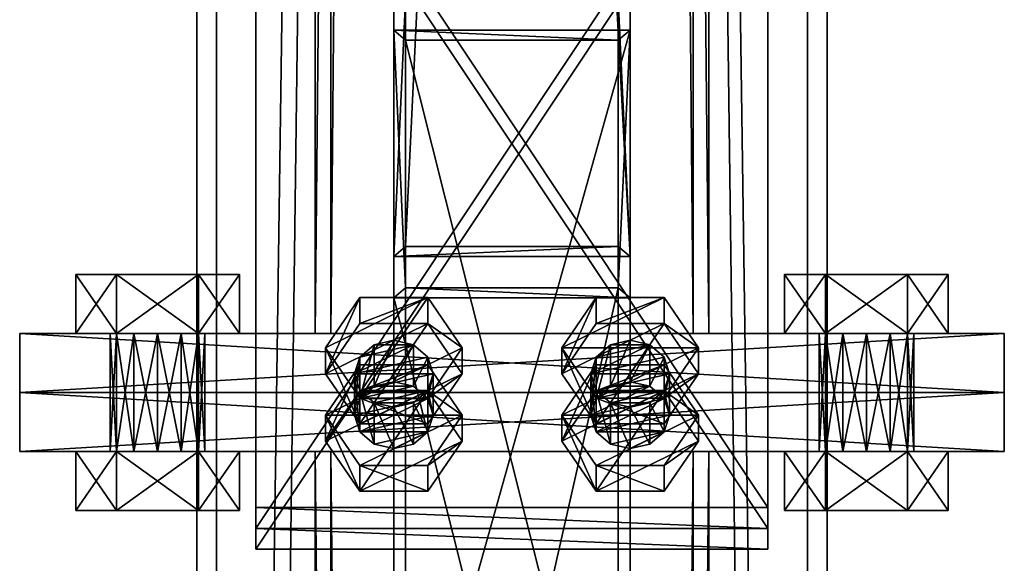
# Model space of a CAD drawing. Header units: millimetres. Extents: x -333 to 67333, y -930 to 39730.
# Tile 143 of 256: x 5375 to 5625, y 9357 to 9495. Entities that reach past the tile are written whole.
import ezdxf

# ---------------------------------------------------------------- set-up
doc = ezdxf.new("R2010")
doc.units = ezdxf.units.MM
for name, color, linetype in [('5', 7, 'Continuous'), ('6', 7, 'Continuous'), ('8', 7, 'Continuous'), ('95', 7, 'Continuous'), ('99', 7, 'Continuous')]:
    doc.layers.add(name, color=color, linetype=linetype)

msp = doc.modelspace()

# ---------------------------------------------------------------- meshes
at = {"layer": '5', "color": 131}
mesh = msp.add_polyface(dxfattribs=at)
corners = [(5546, 9415, 2984), (5454, 9415, 2984), (5454, 19384.97, 2984), (5546, 19384.97, 2984), (5454, 9415, 3076), (5454, 19384.97, 3076), (5546, 9415, 3076), (5546, 19384.97, 3076), (5550, 9415, 2980), (5550, 9415, 3080), (5550, 19384.97, 3080), (5550, 19384.97, 2980), (5450, 9415, 3080), (5450, 19384.97, 3080), (5450, 9415, 2980), (5450, 19384.97, 2980)]
mesh.append_faces([[corners[k] for k in face] for face in [(0, 2, 3, 3), (1, 5, 2, 2), (4, 7, 5, 5), (6, 3, 7, 7), (8, 10, 11, 11), (9, 13, 10, 10), (12, 15, 13, 13), (14, 11, 15, 15)]], dxfattribs={"vtx0": -1, "color": 131})
mesh.append_faces([[corners[k] for k in face] for face in [(9, 6, 12, 12), (6, 8, 0, 0), (0, 8, 1, 1), (12, 4, 14, 14), (4, 12, 6, 6), (14, 1, 8, 8), (11, 3, 15, 15), (3, 10, 7, 7), (7, 10, 5, 5), (15, 2, 13, 13), (2, 15, 3, 3), (13, 5, 10, 10)]], dxfattribs={"vtx0": -1, "vtx1": -1, "color": 131})
mesh.append_faces([[corners[k] for k in face] for face in [(6, 9, 8, 8), (14, 4, 1, 1), (3, 11, 10, 10), (13, 2, 5, 5)]], dxfattribs={"vtx0": -1, "vtx2": -1, "vtx3": -1, "color": 131})
mesh.append_faces([[corners[k] for k in face] for face in [(0, 1, 2, 2), (1, 4, 5, 5), (4, 6, 7, 7), (6, 0, 3, 3), (8, 9, 10, 10), (9, 12, 13, 13), (12, 14, 15, 15), (14, 8, 11, 11)]], dxfattribs={"vtx2": -1, "vtx3": -1, "color": 131})
mesh = msp.add_polyface(dxfattribs=at)
corners = [(5546, 185.3, 2984), (5454, 185.3, 2984), (5454, 9385, 2984), (5546, 9385, 2984), (5454, 185.3, 3076), (5454, 9385, 3076), (5546, 185.3, 3076), (5546, 9385, 3076), (5550, 185.3, 2980), (5550, 185.3, 3080), (5550, 9385, 3080), (5550, 9385, 2980), (5450, 185.3, 3080), (5450, 9385, 3080), (5450, 185.3, 2980), (5450, 9385, 2980)]
mesh.append_faces([[corners[k] for k in face] for face in [(0, 2, 3, 3), (1, 5, 2, 2), (4, 7, 5, 5), (6, 3, 7, 7), (8, 10, 11, 11), (9, 13, 10, 10), (12, 15, 13, 13), (14, 11, 15, 15)]], dxfattribs={"vtx0": -1, "color": 131})
mesh.append_faces([[corners[k] for k in face] for face in [(9, 6, 12, 12), (6, 8, 0, 0), (0, 8, 1, 1), (12, 4, 14, 14), (4, 12, 6, 6), (14, 1, 8, 8), (11, 3, 15, 15), (3, 10, 7, 7), (7, 10, 5, 5), (15, 2, 13, 13), (2, 15, 3, 3), (13, 5, 10, 10)]], dxfattribs={"vtx0": -1, "vtx1": -1, "color": 131})
mesh.append_faces([[corners[k] for k in face] for face in [(6, 9, 8, 8), (14, 4, 1, 1), (3, 11, 10, 10), (13, 2, 5, 5)]], dxfattribs={"vtx0": -1, "vtx2": -1, "vtx3": -1, "color": 131})
mesh.append_faces([[corners[k] for k in face] for face in [(0, 1, 2, 2), (1, 4, 5, 5), (4, 6, 7, 7), (6, 0, 3, 3), (8, 9, 10, 10), (9, 12, 13, 13), (12, 14, 15, 15), (14, 8, 11, 11)]], dxfattribs={"vtx2": -1, "vtx3": -1, "color": 131})
at = {"layer": '6', "color": 2}
mesh = msp.add_polyface(dxfattribs=at)
corners = [(5580, 19380.14, 7183.53), (5420, 19380.14, 7183.53), (5420, 7954.94, 4755.1), (5580, 7954.94, 4755.1), (5580, 19380.14, 7347.1), (5580, 7921.68, 4911.61), (5420, 19380.14, 7347.1), (5420, 7921.68, 4911.61), (5425, 7953.9, 4759.99), (5575, 7953.9, 4759.99), (5575, 7922.72, 4906.72), (5425, 7922.72, 4906.72), (5575, 19380.14, 7188.64), (5575, 19380.14, 7341.99), (5425, 19380.14, 7188.64), (5425, 19380.14, 7341.99)]
mesh.append_faces([[corners[k] for k in face] for face in [(0, 2, 3, 3), (4, 3, 5, 5), (6, 5, 7, 7), (1, 7, 2, 2), (12, 10, 9, 9), (14, 9, 8, 8), (15, 8, 11, 11), (13, 11, 10, 10)]], dxfattribs={"vtx0": -1, "color": 2})
mesh.append_faces([[corners[k] for k in face] for face in [(2, 8, 3, 3), (8, 7, 11, 11), (11, 7, 10, 10), (3, 9, 5, 5), (9, 3, 8, 8), (5, 10, 7, 7), (0, 12, 1, 1), (12, 4, 13, 13), (13, 4, 15, 15), (1, 14, 6, 6), (14, 1, 12, 12), (6, 15, 4, 4)]], dxfattribs={"vtx0": -1, "vtx1": -1, "color": 2})
mesh.append_faces([[corners[k] for k in face] for face in [(8, 2, 7, 7), (5, 9, 10, 10), (12, 0, 4, 4), (6, 14, 15, 15)]], dxfattribs={"vtx0": -1, "vtx2": -1, "vtx3": -1, "color": 2})
mesh.append_faces([[corners[k] for k in face] for face in [(0, 1, 2, 2), (4, 0, 3, 3), (6, 4, 5, 5), (1, 6, 7, 7), (12, 13, 10, 10), (14, 12, 9, 9), (15, 14, 8, 8), (13, 15, 11, 11)]], dxfattribs={"vtx2": -1, "vtx3": -1, "color": 2})
at = {"layer": '8', "color": 253}
mesh = msp.add_polyface(dxfattribs=at)
corners = [(5473, 10667.15, 5331.58), (5527, 10667.15, 5331.58), (5527, 9500.01, 3444.3), (5473, 9500.01, 3444.3), (5527, 10566.98, 5310.29), (5527, 9437.08, 3483.22), (5473, 10566.98, 5310.29), (5473, 9437.08, 3483.22), (5470, 10671.22, 5332.45), (5470, 10562.92, 5309.43), (5470, 9434.52, 3484.8), (5470, 9502.56, 3442.72), (5530, 10562.92, 5309.43), (5530, 9434.52, 3484.8), (5530, 10671.22, 5332.45), (5530, 9502.56, 3442.72)]
mesh.append_faces([[corners[k] for k in face] for face in [(0, 2, 3, 3), (1, 5, 2, 2), (4, 7, 5, 5), (6, 3, 7, 7), (8, 10, 11, 11), (9, 13, 10, 10), (12, 15, 13, 13), (14, 11, 15, 15)]], dxfattribs={"vtx0": -1, "color": 253})
mesh.append_faces([[corners[k] for k in face] for face in [(9, 6, 12, 12), (6, 8, 0, 0), (0, 8, 1, 1), (12, 4, 14, 14), (4, 12, 6, 6), (14, 1, 8, 8), (11, 3, 15, 15), (3, 10, 7, 7), (7, 10, 5, 5), (15, 2, 13, 13), (2, 15, 3, 3), (13, 5, 10, 10)]], dxfattribs={"vtx0": -1, "vtx1": -1, "color": 253})
mesh.append_faces([[corners[k] for k in face] for face in [(6, 9, 8, 8), (14, 4, 1, 1), (3, 11, 10, 10), (13, 2, 5, 5)]], dxfattribs={"vtx0": -1, "vtx2": -1, "vtx3": -1, "color": 253})
mesh.append_faces([[corners[k] for k in face] for face in [(0, 1, 2, 2), (1, 4, 5, 5), (4, 6, 7, 7), (6, 0, 3, 3), (8, 9, 10, 10), (9, 12, 13, 13), (12, 14, 15, 15), (14, 8, 11, 11)]], dxfattribs={"vtx2": -1, "vtx3": -1, "color": 253})
mesh = msp.add_polyface(dxfattribs=at)
corners = [(5473, 9489.49, 3427.29), (5527, 9489.49, 3427.29), (5527, 9274.72, 3080), (5473, 9274.72, 3080), (5527, 9426.56, 3466.21), (5527, 9187.72, 3080), (5473, 9426.56, 3466.21), (5473, 9187.72, 3080), (5470, 9492.05, 3425.71), (5470, 9424.01, 3467.79), (5470, 9184.19, 3080), (5470, 9278.25, 3080), (5530, 9424.01, 3467.79), (5530, 9184.19, 3080), (5530, 9492.05, 3425.71), (5530, 9278.25, 3080)]
mesh.append_faces([[corners[k] for k in face] for face in [(0, 2, 3, 3), (1, 5, 2, 2), (4, 7, 5, 5), (6, 3, 7, 7), (8, 10, 11, 11), (9, 13, 10, 10), (12, 15, 13, 13), (14, 11, 15, 15)]], dxfattribs={"vtx0": -1, "color": 253})
mesh.append_faces([[corners[k] for k in face] for face in [(9, 6, 12, 12), (6, 8, 0, 0), (0, 8, 1, 1), (12, 4, 14, 14), (4, 12, 6, 6), (14, 1, 8, 8), (11, 3, 15, 15), (3, 10, 7, 7), (7, 10, 5, 5), (15, 2, 13, 13), (2, 15, 3, 3), (13, 5, 10, 10)]], dxfattribs={"vtx0": -1, "vtx1": -1, "color": 253})
mesh.append_faces([[corners[k] for k in face] for face in [(6, 9, 8, 8), (14, 4, 1, 1), (3, 11, 10, 10), (13, 2, 5, 5)]], dxfattribs={"vtx0": -1, "vtx2": -1, "vtx3": -1, "color": 253})
mesh.append_faces([[corners[k] for k in face] for face in [(0, 1, 2, 2), (1, 4, 5, 5), (4, 6, 7, 7), (6, 0, 3, 3), (8, 9, 10, 10), (9, 12, 13, 13), (12, 14, 15, 15), (14, 8, 11, 11)]], dxfattribs={"vtx2": -1, "vtx3": -1, "color": 253})
at = {"layer": '95', "color": 7}
mesh = msp.add_polyface(dxfattribs=at)
corners = [(5410, 9415, 3075.5), (5404, 9415, 3077.11), (5404, 9385, 3077.11), (5399.61, 9415, 3081.5), (5399.61, 9385, 3081.5), (5398, 9415, 3087.5), (5398, 9385, 3087.5), (5399.61, 9415, 3093.5), (5399.61, 9385, 3093.5), (5404, 9415, 3097.89), (5404, 9385, 3097.89), (5410, 9415, 3099.5), (5410, 9385, 3099.5), (5416, 9415, 3077.11), (5420.4, 9415, 3081.5), (5422, 9415, 3087.5), (5420.4, 9415, 3093.5), (5416, 9415, 3097.89), (5420.4, 9430, 3069.5), (5399.61, 9430, 3069.5), (5399.61, 9415, 3069.5), (5389.22, 9430, 3087.5), (5389.22, 9415, 3087.5), (5399.61, 9430, 3105.5), (5399.61, 9415, 3105.5), (5420.4, 9415, 3105.5), (5430.79, 9430, 3087.5), (5430.79, 9415, 3087.5), (5420.4, 9415, 3069.5), (5410, 9415, 3000.5), (5404, 9415, 3002.11), (5404, 9385, 3002.11), (5399.61, 9415, 3006.5), (5399.61, 9385, 3006.5), (5398, 9415, 3012.5), (5398, 9385, 3012.5), (5399.61, 9415, 3018.5), (5399.61, 9385, 3018.5), (5404, 9415, 3022.89), (5404, 9385, 3022.89), (5410, 9415, 3024.5), (5410, 9385, 3024.5), (5416, 9415, 3002.11), (5420.4, 9415, 3006.5), (5422, 9415, 3012.5), (5420.4, 9415, 3018.5), (5420.4, 9430, 2994.5), (5399.61, 9430, 2994.5), (5399.61, 9415, 2994.5), (5389.22, 9430, 3012.5), (5389.22, 9415, 3012.5), (5399.61, 9430, 3030.5), (5399.61, 9415, 3030.5), (5420.4, 9415, 3030.5), (5430.79, 9430, 3012.5), (5430.79, 9415, 3012.5), (5420.4, 9415, 2994.5)]
mesh.append_faces([[corners[k] for k in face] for face in [(13, 1, 0, 0), (9, 17, 11, 11), (19, 22, 20, 20), (21, 24, 22, 22), (23, 25, 24, 24), (18, 21, 19, 19), (22, 28, 20, 20), (47, 50, 48, 48), (49, 52, 50, 50), (51, 53, 52, 52), (46, 49, 47, 47), (50, 56, 48, 48)]], dxfattribs={"vtx0": -1, "color": 7})
mesh.append_faces([[corners[k] for k in face] for face in [(1, 13, 3, 3), (3, 14, 5, 5), (5, 15, 7, 7), (7, 16, 9, 9), (21, 26, 23, 23), (24, 27, 22, 22), (30, 42, 32, 32), (32, 43, 34, 34), (34, 44, 36, 36), (36, 45, 38, 38), (49, 54, 51, 51), (52, 55, 50, 50)]], dxfattribs={"vtx0": -1, "vtx1": -1, "color": 7})
mesh.append_faces([[corners[k] for k in face] for face in [(0, 1, 2, 2), (1, 3, 4, 4), (3, 5, 6, 6), (5, 7, 8, 8), (7, 9, 10, 10), (9, 11, 12, 12), (18, 19, 20, 20), (19, 21, 22, 22), (21, 23, 24, 24), (29, 30, 31, 31), (30, 32, 33, 33), (32, 34, 35, 35), (34, 36, 37, 37), (36, 38, 39, 39), (38, 40, 41, 41), (46, 47, 48, 48), (47, 49, 50, 50), (49, 51, 52, 52)]], dxfattribs={"vtx2": -1, "vtx3": -1, "color": 7})
mesh = msp.add_polyface(dxfattribs=at)
corners = [(5422, 9415, 3087.5), (5420.4, 9415, 3081.5), (5420.4, 9385, 3081.5), (5416, 9415, 3077.11), (5416, 9385, 3077.11), (5410, 9415, 3075.5), (5410, 9385, 3075.5), (5410, 9415, 3099.5), (5416, 9415, 3097.89), (5416, 9385, 3097.89), (5420.4, 9415, 3093.5), (5420.4, 9385, 3093.5), (5422, 9385, 3087.5), (5399.61, 9415, 3081.5), (5398, 9415, 3087.5), (5399.61, 9415, 3093.5), (5404, 9415, 3097.89), (5430.79, 9430, 3087.5), (5420.4, 9430, 3069.5), (5420.4, 9415, 3069.5), (5430.79, 9415, 3087.5), (5399.61, 9415, 3069.5), (5399.61, 9430, 3105.5), (5420.4, 9430, 3105.5), (5420.4, 9415, 3105.5), (5389.22, 9430, 3087.5), (5399.61, 9415, 3105.5), (5389.22, 9415, 3087.5), (5422, 9415, 3012.5), (5420.4, 9415, 3006.5), (5420.4, 9385, 3006.5), (5416, 9415, 3002.11), (5416, 9385, 3002.11), (5410, 9415, 3000.5), (5410, 9385, 3000.5), (5410, 9415, 3024.5), (5416, 9415, 3022.89), (5416, 9385, 3022.89), (5420.4, 9415, 3018.5), (5420.4, 9385, 3018.5), (5422, 9385, 3012.5), (5404, 9415, 3002.11), (5399.61, 9415, 3006.5), (5398, 9415, 3012.5), (5399.61, 9415, 3018.5), (5404, 9415, 3022.89), (5430.79, 9430, 3012.5), (5420.4, 9430, 2994.5), (5420.4, 9415, 2994.5), (5430.79, 9415, 3012.5), (5399.61, 9415, 2994.5), (5399.61, 9430, 3030.5), (5420.4, 9430, 3030.5), (5420.4, 9415, 3030.5), (5389.22, 9430, 3012.5), (5399.61, 9415, 3030.5), (5389.22, 9415, 3012.5)]
mesh.append_faces([[corners[k] for k in face] for face in [(17, 19, 20, 20), (18, 21, 19, 19), (23, 20, 24, 24), (22, 17, 23, 23), (20, 26, 24, 24), (31, 41, 33, 33), (45, 36, 35, 35), (46, 48, 49, 49), (47, 50, 48, 48), (52, 49, 53, 53), (51, 46, 52, 52), (49, 55, 53, 53)]], dxfattribs={"vtx0": -1, "color": 7})
mesh.append_faces([[corners[k] for k in face] for face in [(13, 3, 1, 1), (14, 1, 0, 0), (15, 0, 10, 10), (16, 10, 8, 8), (25, 18, 17, 17), (27, 20, 19, 19), (42, 31, 29, 29), (43, 29, 28, 28), (44, 28, 38, 38), (45, 38, 36, 36), (54, 47, 46, 46), (56, 49, 48, 48)]], dxfattribs={"vtx0": -1, "vtx2": -1, "vtx3": -1, "color": 7})
mesh.append_faces([[corners[k] for k in face] for face in [(0, 1, 2, 2), (1, 3, 4, 4), (3, 5, 6, 6), (7, 8, 9, 9), (8, 10, 11, 11), (10, 0, 12, 12), (17, 18, 19, 19), (22, 23, 24, 24), (23, 17, 20, 20), (28, 29, 30, 30), (29, 31, 32, 32), (31, 33, 34, 34), (35, 36, 37, 37), (36, 38, 39, 39), (38, 28, 40, 40), (46, 47, 48, 48), (51, 52, 53, 53), (52, 46, 49, 49)]], dxfattribs={"vtx2": -1, "vtx3": -1, "color": 7})
mesh = msp.add_polyface(dxfattribs=at)
corners = [(5590, 9415, 3075.5), (5584, 9415, 3077.11), (5584, 9385, 3077.11), (5579.61, 9415, 3081.5), (5579.61, 9385, 3081.5), (5578, 9415, 3087.5), (5578, 9385, 3087.5), (5579.61, 9415, 3093.5), (5579.61, 9385, 3093.5), (5584, 9415, 3097.89), (5584, 9385, 3097.89), (5590, 9415, 3099.5), (5590, 9385, 3099.5), (5596, 9415, 3077.11), (5600.4, 9415, 3081.5), (5602, 9415, 3087.5), (5600.4, 9415, 3093.5), (5596, 9415, 3097.89), (5600.4, 9430, 3069.5), (5579.61, 9430, 3069.5), (5579.61, 9415, 3069.5), (5569.22, 9430, 3087.5), (5569.22, 9415, 3087.5), (5579.61, 9430, 3105.5), (5579.61, 9415, 3105.5), (5600.4, 9415, 3105.5), (5610.79, 9430, 3087.5), (5600.4, 9415, 3069.5), (5590, 9415, 3000.5), (5584, 9415, 3002.11), (5584, 9385, 3002.11), (5579.61, 9415, 3006.5), (5579.61, 9385, 3006.5), (5578, 9415, 3012.5), (5578, 9385, 3012.5), (5579.61, 9415, 3018.5), (5579.61, 9385, 3018.5), (5584, 9415, 3022.89), (5584, 9385, 3022.89), (5590, 9415, 3024.5), (5590, 9385, 3024.5), (5596, 9415, 3002.11), (5600.4, 9415, 3006.5), (5602, 9415, 3012.5), (5600.4, 9415, 3018.5), (5600.4, 9430, 2994.5), (5579.61, 9430, 2994.5), (5579.61, 9415, 2994.5), (5569.22, 9430, 3012.5), (5569.22, 9415, 3012.5), (5579.61, 9430, 3030.5), (5579.61, 9415, 3030.5), (5600.4, 9415, 3030.5), (5610.79, 9430, 3012.5), (5610.79, 9415, 3012.5), (5600.4, 9415, 2994.5)]
mesh.append_faces([[corners[k] for k in face] for face in [(13, 1, 0, 0), (9, 17, 11, 11), (19, 22, 20, 20), (21, 24, 22, 22), (23, 25, 24, 24), (18, 21, 19, 19), (22, 27, 20, 20), (46, 49, 47, 47), (48, 51, 49, 49), (50, 52, 51, 51), (45, 48, 46, 46), (49, 55, 47, 47)]], dxfattribs={"vtx0": -1, "color": 7})
mesh.append_faces([[corners[k] for k in face] for face in [(1, 13, 3, 3), (3, 14, 5, 5), (5, 15, 7, 7), (7, 16, 9, 9), (21, 26, 23, 23), (24, 27, 22, 22), (29, 41, 31, 31), (31, 42, 33, 33), (33, 43, 35, 35), (35, 44, 37, 37), (48, 53, 50, 50), (51, 54, 49, 49)]], dxfattribs={"vtx0": -1, "vtx1": -1, "color": 7})
mesh.append_faces([[corners[k] for k in face] for face in [(0, 1, 2, 2), (1, 3, 4, 4), (3, 5, 6, 6), (5, 7, 8, 8), (7, 9, 10, 10), (9, 11, 12, 12), (18, 19, 20, 20), (19, 21, 22, 22), (21, 23, 24, 24), (28, 29, 30, 30), (29, 31, 32, 32), (31, 33, 34, 34), (33, 35, 36, 36), (35, 37, 38, 38), (37, 39, 40, 40), (45, 46, 47, 47), (46, 48, 49, 49), (48, 50, 51, 51)]], dxfattribs={"vtx2": -1, "vtx3": -1, "color": 7})
mesh = msp.add_polyface(dxfattribs=at)
corners = [(5602, 9415, 3087.5), (5600.4, 9415, 3081.5), (5600.4, 9385, 3081.5), (5596, 9415, 3077.11), (5596, 9385, 3077.11), (5590, 9415, 3075.5), (5590, 9385, 3075.5), (5590, 9415, 3099.5), (5596, 9415, 3097.89), (5596, 9385, 3097.89), (5600.4, 9415, 3093.5), (5600.4, 9385, 3093.5), (5602, 9385, 3087.5), (5579.61, 9415, 3081.5), (5578, 9415, 3087.5), (5579.61, 9415, 3093.5), (5584, 9415, 3097.89), (5610.79, 9430, 3087.5), (5600.4, 9430, 3069.5), (5600.4, 9415, 3069.5), (5610.79, 9415, 3087.5), (5579.61, 9415, 3069.5), (5579.61, 9430, 3105.5), (5600.4, 9430, 3105.5), (5600.4, 9415, 3105.5), (5569.22, 9430, 3087.5), (5579.61, 9415, 3105.5), (5602, 9415, 3012.5), (5600.4, 9415, 3006.5), (5600.4, 9385, 3006.5), (5596, 9415, 3002.11), (5596, 9385, 3002.11), (5590, 9415, 3000.5), (5590, 9385, 3000.5), (5590, 9415, 3024.5), (5596, 9415, 3022.89), (5596, 9385, 3022.89), (5600.4, 9415, 3018.5), (5600.4, 9385, 3018.5), (5602, 9385, 3012.5), (5584, 9415, 3002.11), (5579.61, 9415, 3006.5), (5578, 9415, 3012.5), (5579.61, 9415, 3018.5), (5584, 9415, 3022.89), (5610.79, 9430, 3012.5), (5600.4, 9430, 2994.5), (5600.4, 9415, 2994.5), (5610.79, 9415, 3012.5), (5579.61, 9415, 2994.5), (5579.61, 9430, 3030.5), (5600.4, 9430, 3030.5), (5600.4, 9415, 3030.5), (5569.22, 9430, 3012.5), (5579.61, 9415, 3030.5), (5569.22, 9415, 3012.5)]
mesh.append_faces([[corners[k] for k in face] for face in [(17, 19, 20, 20), (18, 21, 19, 19), (23, 20, 24, 24), (22, 17, 23, 23), (20, 26, 24, 24), (30, 40, 32, 32), (44, 35, 34, 34), (45, 47, 48, 48), (46, 49, 47, 47), (51, 48, 52, 52), (50, 45, 51, 51), (48, 54, 52, 52)]], dxfattribs={"vtx0": -1, "color": 7})
mesh.append_faces([[corners[k] for k in face] for face in [(13, 3, 1, 1), (14, 1, 0, 0), (15, 0, 10, 10), (16, 10, 8, 8), (25, 18, 17, 17), (26, 20, 19, 19), (41, 30, 28, 28), (42, 28, 27, 27), (43, 27, 37, 37), (44, 37, 35, 35), (53, 46, 45, 45), (55, 48, 47, 47)]], dxfattribs={"vtx0": -1, "vtx2": -1, "vtx3": -1, "color": 7})
mesh.append_faces([[corners[k] for k in face] for face in [(0, 1, 2, 2), (1, 3, 4, 4), (3, 5, 6, 6), (7, 8, 9, 9), (8, 10, 11, 11), (10, 0, 12, 12), (17, 18, 19, 19), (22, 23, 24, 24), (23, 17, 20, 20), (27, 28, 29, 29), (28, 30, 31, 31), (30, 32, 33, 33), (34, 35, 36, 36), (35, 37, 38, 38), (37, 27, 39, 39), (45, 46, 47, 47), (50, 51, 52, 52), (51, 45, 48, 48)]], dxfattribs={"vtx2": -1, "vtx3": -1, "color": 7})
mesh = msp.add_polyface(dxfattribs=at)
corners = [(5480, 9404.76, 3503.2), (5478.66, 9409.01, 3500.57), (5478.66, 9398.49, 3483.56), (5475, 9412.12, 3498.65), (5475, 9401.6, 3481.64), (5470, 9413.26, 3497.94), (5470, 9402.74, 3480.93), (5465, 9412.12, 3498.65), (5465, 9401.6, 3481.64), (5461.34, 9409.01, 3500.57), (5461.34, 9398.49, 3483.56), (5460, 9404.76, 3503.2), (5460, 9394.24, 3486.19), (5461.34, 9400.5, 3505.83), (5478.66, 9400.5, 3505.83), (5465, 9397.39, 3507.76), (5487.32, 9394.24, 3486.19), (5478.66, 9407, 3478.3), (5478.66, 9400.42, 3467.67), (5461.34, 9407, 3478.3), (5461.34, 9400.42, 3467.67), (5452.68, 9387.66, 3475.56), (5452.68, 9394.24, 3486.19), (5487.32, 9411.33, 3513.84), (5478.66, 9424.09, 3505.95), (5478.66, 9417.51, 3495.31), (5487.32, 9404.76, 3503.2), (5461.34, 9424.09, 3505.95), (5461.34, 9417.51, 3495.31), (5452.68, 9411.33, 3513.84), (5452.68, 9404.76, 3503.2), (5461.34, 9392, 3511.09), (5478.66, 9398.57, 3521.73), (5461.34, 9398.57, 3521.73)]
mesh.append_faces([[corners[k] for k in face] for face in [(1, 4, 2, 2), (3, 6, 4, 4), (5, 8, 6, 6), (7, 10, 8, 8), (9, 12, 10, 10), (3, 7, 5, 5), (8, 4, 6, 6), (17, 20, 18, 18), (19, 21, 20, 20), (17, 22, 19, 19), (23, 25, 26, 26), (24, 28, 25, 25), (27, 30, 28, 28), (29, 31, 30, 30), (24, 29, 27, 27), (33, 23, 32, 32), (30, 25, 28, 28)]], dxfattribs={"vtx0": -1, "color": 7})
mesh.append_faces([[corners[k] for k in face] for face in [(7, 3, 9, 9), (9, 3, 11, 11), (11, 0, 13, 13), (13, 14, 15, 15), (10, 4, 8, 8), (29, 24, 33, 33), (31, 25, 30, 30)]], dxfattribs={"vtx0": -1, "vtx1": -1, "color": 7})
mesh.append_faces([[corners[k] for k in face] for face in [(11, 3, 1, 1), (11, 1, 0, 0), (13, 0, 14, 14), (10, 2, 4, 4), (33, 24, 23, 23), (31, 26, 25, 25)]], dxfattribs={"vtx0": -1, "vtx2": -1, "vtx3": -1, "color": 7})
mesh.append_faces([[corners[k] for k in face] for face in [(0, 1, 2, 2), (1, 3, 4, 4), (3, 5, 6, 6), (5, 7, 8, 8), (7, 9, 10, 10), (9, 11, 12, 12), (16, 17, 18, 18), (17, 19, 20, 20), (23, 24, 25, 25), (24, 27, 28, 28), (27, 29, 30, 30), (32, 23, 26, 26)]], dxfattribs={"vtx2": -1, "vtx3": -1, "color": 7})
mesh = msp.add_polyface(dxfattribs=at)
corners = [(5540, 9404.76, 3503.2), (5538.66, 9409.01, 3500.57), (5538.66, 9398.49, 3483.56), (5535, 9412.12, 3498.65), (5535, 9401.6, 3481.64), (5530, 9413.26, 3497.94), (5530, 9402.74, 3480.93), (5525, 9412.12, 3498.65), (5525, 9401.6, 3481.64), (5521.34, 9409.01, 3500.57), (5521.34, 9398.49, 3483.56), (5520, 9404.76, 3503.2), (5520, 9394.24, 3486.19), (5521.34, 9400.5, 3505.83), (5538.66, 9400.5, 3505.83), (5525, 9397.39, 3507.76), (5547.32, 9394.24, 3486.19), (5538.66, 9407, 3478.3), (5538.66, 9400.42, 3467.67), (5521.34, 9407, 3478.3), (5521.34, 9400.42, 3467.67), (5512.68, 9387.66, 3475.56), (5512.68, 9394.24, 3486.19), (5547.32, 9411.33, 3513.84), (5538.66, 9424.09, 3505.95), (5538.66, 9417.51, 3495.31), (5547.32, 9404.76, 3503.2), (5521.34, 9424.09, 3505.95), (5521.34, 9417.51, 3495.31), (5512.68, 9411.33, 3513.84), (5512.68, 9404.76, 3503.2), (5521.34, 9392, 3511.09), (5538.66, 9398.57, 3521.73), (5521.34, 9398.57, 3521.73)]
mesh.append_faces([[corners[k] for k in face] for face in [(1, 4, 2, 2), (3, 6, 4, 4), (5, 8, 6, 6), (7, 10, 8, 8), (9, 12, 10, 10), (3, 7, 5, 5), (8, 4, 6, 6), (17, 20, 18, 18), (19, 21, 20, 20), (17, 22, 19, 19), (23, 25, 26, 26), (24, 28, 25, 25), (27, 30, 28, 28), (29, 31, 30, 30), (24, 29, 27, 27), (33, 23, 32, 32), (30, 25, 28, 28)]], dxfattribs={"vtx0": -1, "color": 7})
mesh.append_faces([[corners[k] for k in face] for face in [(7, 3, 9, 9), (9, 3, 11, 11), (11, 0, 13, 13), (13, 14, 15, 15), (10, 4, 8, 8), (29, 23, 33, 33), (31, 25, 30, 30)]], dxfattribs={"vtx0": -1, "vtx1": -1, "color": 7})
mesh.append_faces([[corners[k] for k in face] for face in [(11, 3, 1, 1), (11, 1, 0, 0), (13, 0, 14, 14), (12, 2, 4, 4), (29, 24, 23, 23), (31, 26, 25, 25)]], dxfattribs={"vtx0": -1, "vtx2": -1, "vtx3": -1, "color": 7})
mesh.append_faces([[corners[k] for k in face] for face in [(0, 1, 2, 2), (1, 3, 4, 4), (3, 5, 6, 6), (5, 7, 8, 8), (7, 9, 10, 10), (9, 11, 12, 12), (16, 17, 18, 18), (17, 19, 20, 20), (23, 24, 25, 25), (24, 27, 28, 28), (27, 29, 30, 30), (32, 23, 26, 26)]], dxfattribs={"vtx2": -1, "vtx3": -1, "color": 7})
mesh = msp.add_polyface(dxfattribs=at)
corners = [(5410, 9415, 3075.5), (5404, 9385, 3077.11), (5410, 9385, 3075.5), (5404, 9415, 3077.11), (5399.61, 9385, 3081.5), (5399.61, 9415, 3081.5), (5398, 9385, 3087.5), (5398, 9415, 3087.5), (5399.61, 9385, 3093.5), (5399.61, 9415, 3093.5), (5404, 9385, 3097.89), (5404, 9415, 3097.89), (5410, 9385, 3099.5), (5420.4, 9385, 3093.5), (5422, 9385, 3087.5), (5416, 9385, 3077.11), (5420.4, 9385, 3069.5), (5399.61, 9385, 3069.5), (5399.61, 9370, 3069.5), (5389.22, 9385, 3087.5), (5389.22, 9370, 3087.5), (5399.61, 9385, 3105.5), (5399.61, 9370, 3105.5), (5420.4, 9370, 3105.5), (5430.79, 9385, 3087.5), (5430.79, 9370, 3087.5), (5420.4, 9370, 3069.5), (5410, 9415, 3000.5), (5404, 9385, 3002.11), (5410, 9385, 3000.5), (5404, 9415, 3002.11), (5399.61, 9385, 3006.5), (5399.61, 9415, 3006.5), (5398, 9385, 3012.5), (5398, 9415, 3012.5), (5399.61, 9385, 3018.5), (5399.61, 9415, 3018.5), (5404, 9385, 3022.89), (5404, 9415, 3022.89), (5410, 9385, 3024.5), (5420.4, 9385, 3018.5), (5420.4, 9385, 3006.5), (5416, 9385, 3002.11), (5420.4, 9385, 2994.5), (5399.61, 9385, 2994.5), (5399.61, 9370, 2994.5), (5389.22, 9385, 3012.5), (5389.22, 9370, 3012.5), (5399.61, 9385, 3030.5), (5399.61, 9370, 3030.5), (5420.4, 9370, 3030.5), (5430.79, 9385, 3012.5), (5430.79, 9370, 3012.5), (5420.4, 9370, 2994.5)]
mesh.append_faces([[corners[k] for k in face] for face in [(0, 1, 2, 2), (3, 4, 1, 1), (5, 6, 4, 4), (7, 8, 6, 6), (9, 10, 8, 8), (11, 12, 10, 10), (17, 20, 18, 18), (19, 22, 20, 20), (21, 23, 22, 22), (16, 19, 17, 17), (20, 26, 18, 18), (27, 28, 29, 29), (30, 31, 28, 28), (32, 33, 31, 31), (34, 35, 33, 33), (36, 37, 35, 35), (38, 39, 37, 37), (31, 29, 28, 28), (44, 47, 45, 45), (46, 49, 47, 47), (48, 50, 49, 49), (43, 46, 44, 44), (47, 53, 45, 45)]], dxfattribs={"vtx0": -1, "color": 7})
mesh.append_faces([[corners[k] for k in face] for face in [(12, 13, 10, 10), (10, 14, 8, 8), (8, 14, 6, 6), (6, 15, 4, 4), (4, 15, 1, 1), (19, 24, 21, 21), (22, 25, 20, 20), (37, 40, 35, 35), (35, 41, 33, 33), (33, 41, 31, 31), (46, 51, 48, 48), (49, 52, 47, 47)]], dxfattribs={"vtx0": -1, "vtx1": -1, "color": 7})
mesh.append_faces([[corners[k] for k in face] for face in [(31, 42, 29, 29)]], dxfattribs={"vtx0": -1, "vtx2": -1, "vtx3": -1, "color": 7})
mesh.append_faces([[corners[k] for k in face] for face in [(16, 17, 18, 18), (17, 19, 20, 20), (19, 21, 22, 22), (43, 44, 45, 45), (44, 46, 47, 47), (46, 48, 49, 49)]], dxfattribs={"vtx2": -1, "vtx3": -1, "color": 7})
mesh = msp.add_polyface(dxfattribs=at)
corners = [(5422, 9415, 3087.5), (5420.4, 9385, 3081.5), (5422, 9385, 3087.5), (5420.4, 9415, 3081.5), (5416, 9385, 3077.11), (5416, 9415, 3077.11), (5410, 9385, 3075.5), (5410, 9415, 3099.5), (5416, 9385, 3097.89), (5410, 9385, 3099.5), (5416, 9415, 3097.89), (5420.4, 9385, 3093.5), (5420.4, 9415, 3093.5), (5404, 9385, 3097.89), (5398, 9385, 3087.5), (5404, 9385, 3077.11), (5430.79, 9385, 3087.5), (5420.4, 9385, 3069.5), (5420.4, 9370, 3069.5), (5430.79, 9370, 3087.5), (5399.61, 9370, 3069.5), (5399.61, 9385, 3105.5), (5420.4, 9385, 3105.5), (5420.4, 9370, 3105.5), (5389.22, 9385, 3087.5), (5399.61, 9370, 3105.5), (5389.22, 9370, 3087.5), (5422, 9415, 3012.5), (5420.4, 9385, 3006.5), (5422, 9385, 3012.5), (5420.4, 9415, 3006.5), (5416, 9385, 3002.11), (5416, 9415, 3002.11), (5410, 9385, 3000.5), (5410, 9415, 3024.5), (5416, 9385, 3022.89), (5410, 9385, 3024.5), (5416, 9415, 3022.89), (5420.4, 9385, 3018.5), (5420.4, 9415, 3018.5), (5404, 9385, 3022.89), (5399.61, 9385, 3018.5), (5399.61, 9385, 3006.5), (5430.79, 9385, 3012.5), (5420.4, 9385, 2994.5), (5420.4, 9370, 2994.5), (5430.79, 9370, 3012.5), (5399.61, 9370, 2994.5), (5399.61, 9385, 3030.5), (5420.4, 9385, 3030.5), (5420.4, 9370, 3030.5), (5389.22, 9385, 3012.5), (5399.61, 9370, 3030.5), (5389.22, 9370, 3012.5)]
mesh.append_faces([[corners[k] for k in face] for face in [(0, 1, 2, 2), (3, 4, 1, 1), (5, 6, 4, 4), (7, 8, 9, 9), (10, 11, 8, 8), (12, 2, 11, 11), (11, 9, 8, 8), (15, 4, 6, 6), (16, 18, 19, 19), (17, 20, 18, 18), (22, 19, 23, 23), (21, 16, 22, 22), (19, 25, 23, 23), (27, 28, 29, 29), (30, 31, 28, 28), (32, 33, 31, 31), (34, 35, 36, 36), (37, 38, 35, 35), (39, 29, 38, 38), (38, 36, 35, 35), (43, 45, 46, 46), (44, 47, 45, 45), (49, 46, 50, 50), (48, 43, 49, 49), (46, 52, 50, 50)]], dxfattribs={"vtx0": -1, "color": 7})
mesh.append_faces([[corners[k] for k in face] for face in [(36, 38, 40, 40)]], dxfattribs={"vtx0": -1, "vtx1": -1, "color": 7})
mesh.append_faces([[corners[k] for k in face] for face in [(13, 11, 2, 2), (14, 2, 1, 1), (14, 1, 4, 4), (24, 17, 16, 16), (26, 19, 18, 18), (41, 38, 29, 29), (41, 29, 28, 28), (42, 28, 31, 31), (51, 44, 43, 43), (53, 46, 45, 45)]], dxfattribs={"vtx0": -1, "vtx2": -1, "vtx3": -1, "color": 7})
mesh.append_faces([[corners[k] for k in face] for face in [(16, 17, 18, 18), (21, 22, 23, 23), (22, 16, 19, 19), (43, 44, 45, 45), (48, 49, 50, 50), (49, 43, 46, 46)]], dxfattribs={"vtx2": -1, "vtx3": -1, "color": 7})
mesh = msp.add_polyface(dxfattribs=at)
corners = [(5590, 9415, 3075.5), (5584, 9385, 3077.11), (5590, 9385, 3075.5), (5584, 9415, 3077.11), (5579.61, 9385, 3081.5), (5579.61, 9415, 3081.5), (5578, 9385, 3087.5), (5578, 9415, 3087.5), (5579.61, 9385, 3093.5), (5579.61, 9415, 3093.5), (5584, 9385, 3097.89), (5584, 9415, 3097.89), (5590, 9385, 3099.5), (5600.4, 9385, 3093.5), (5602, 9385, 3087.5), (5600.4, 9385, 3081.5), (5596, 9385, 3077.11), (5600.4, 9385, 3069.5), (5579.61, 9385, 3069.5), (5579.61, 9370, 3069.5), (5569.22, 9385, 3087.5), (5569.22, 9370, 3087.5), (5579.61, 9385, 3105.5), (5579.61, 9370, 3105.5), (5600.4, 9370, 3105.5), (5610.79, 9385, 3087.5), (5600.4, 9370, 3069.5), (5590, 9415, 3000.5), (5584, 9385, 3002.11), (5590, 9385, 3000.5), (5584, 9415, 3002.11), (5579.61, 9385, 3006.5), (5579.61, 9415, 3006.5), (5578, 9385, 3012.5), (5578, 9415, 3012.5), (5579.61, 9385, 3018.5), (5579.61, 9415, 3018.5), (5584, 9385, 3022.89), (5584, 9415, 3022.89), (5590, 9385, 3024.5), (5600.4, 9385, 3018.5), (5602, 9385, 3012.5), (5600.4, 9385, 3006.5), (5596, 9385, 3002.11), (5600.4, 9385, 2994.5), (5579.61, 9385, 2994.5), (5579.61, 9370, 2994.5), (5569.22, 9385, 3012.5), (5569.22, 9370, 3012.5), (5579.61, 9385, 3030.5), (5579.61, 9370, 3030.5), (5600.4, 9370, 3030.5), (5610.79, 9385, 3012.5), (5610.79, 9370, 3012.5), (5600.4, 9370, 2994.5)]
mesh.append_faces([[corners[k] for k in face] for face in [(0, 1, 2, 2), (3, 4, 1, 1), (5, 6, 4, 4), (7, 8, 6, 6), (9, 10, 8, 8), (11, 12, 10, 10), (18, 21, 19, 19), (20, 23, 21, 21), (22, 24, 23, 23), (17, 20, 18, 18), (21, 26, 19, 19), (27, 28, 29, 29), (30, 31, 28, 28), (32, 33, 31, 31), (34, 35, 33, 33), (36, 37, 35, 35), (38, 39, 37, 37), (45, 48, 46, 46), (47, 50, 48, 48), (49, 51, 50, 50), (44, 47, 45, 45), (48, 54, 46, 46)]], dxfattribs={"vtx0": -1, "color": 7})
mesh.append_faces([[corners[k] for k in face] for face in [(12, 13, 10, 10), (10, 13, 8, 8), (8, 14, 6, 6), (6, 15, 4, 4), (4, 16, 1, 1), (20, 25, 22, 22), (23, 26, 21, 21), (39, 40, 37, 37), (37, 40, 35, 35), (35, 41, 33, 33), (33, 42, 31, 31), (31, 43, 28, 28), (47, 52, 49, 49), (50, 53, 48, 48)]], dxfattribs={"vtx0": -1, "vtx1": -1, "color": 7})
mesh.append_faces([[corners[k] for k in face] for face in [(17, 18, 19, 19), (18, 20, 21, 21), (20, 22, 23, 23), (44, 45, 46, 46), (45, 47, 48, 48), (47, 49, 50, 50)]], dxfattribs={"vtx2": -1, "vtx3": -1, "color": 7})
mesh = msp.add_polyface(dxfattribs=at)
corners = [(5602, 9415, 3087.5), (5600.4, 9385, 3081.5), (5602, 9385, 3087.5), (5600.4, 9415, 3081.5), (5596, 9385, 3077.11), (5596, 9415, 3077.11), (5590, 9385, 3075.5), (5590, 9415, 3099.5), (5596, 9385, 3097.89), (5590, 9385, 3099.5), (5596, 9415, 3097.89), (5600.4, 9385, 3093.5), (5600.4, 9415, 3093.5), (5579.61, 9385, 3093.5), (5578, 9385, 3087.5), (5579.61, 9385, 3081.5), (5584, 9385, 3077.11), (5610.79, 9385, 3087.5), (5600.4, 9385, 3069.5), (5600.4, 9370, 3069.5), (5610.79, 9370, 3087.5), (5579.61, 9370, 3069.5), (5579.61, 9385, 3105.5), (5600.4, 9385, 3105.5), (5600.4, 9370, 3105.5), (5569.22, 9385, 3087.5), (5579.61, 9370, 3105.5), (5602, 9415, 3012.5), (5600.4, 9385, 3006.5), (5602, 9385, 3012.5), (5600.4, 9415, 3006.5), (5596, 9385, 3002.11), (5596, 9415, 3002.11), (5590, 9385, 3000.5), (5590, 9415, 3024.5), (5596, 9385, 3022.89), (5590, 9385, 3024.5), (5596, 9415, 3022.89), (5600.4, 9385, 3018.5), (5600.4, 9415, 3018.5), (5579.61, 9385, 3018.5), (5578, 9385, 3012.5), (5579.61, 9385, 3006.5), (5584, 9385, 3002.11), (5610.79, 9385, 3012.5), (5600.4, 9385, 2994.5), (5600.4, 9370, 2994.5), (5610.79, 9370, 3012.5), (5579.61, 9370, 2994.5), (5579.61, 9385, 3030.5), (5600.4, 9385, 3030.5), (5600.4, 9370, 3030.5), (5569.22, 9385, 3012.5), (5579.61, 9370, 3030.5), (5569.22, 9370, 3012.5)]
mesh.append_faces([[corners[k] for k in face] for face in [(0, 1, 2, 2), (3, 4, 1, 1), (5, 6, 4, 4), (7, 8, 9, 9), (10, 11, 8, 8), (12, 2, 11, 11), (11, 9, 8, 8), (16, 4, 6, 6), (17, 19, 20, 20), (18, 21, 19, 19), (23, 20, 24, 24), (22, 17, 23, 23), (20, 26, 24, 24), (27, 28, 29, 29), (30, 31, 28, 28), (32, 33, 31, 31), (34, 35, 36, 36), (37, 38, 35, 35), (39, 29, 38, 38), (38, 36, 35, 35), (43, 31, 33, 33), (44, 46, 47, 47), (45, 48, 46, 46), (50, 47, 51, 51), (49, 44, 50, 50), (47, 53, 51, 51)]], dxfattribs={"vtx0": -1, "color": 7})
mesh.append_faces([[corners[k] for k in face] for face in [(13, 11, 2, 2), (14, 2, 1, 1), (15, 1, 4, 4), (25, 18, 17, 17), (26, 20, 19, 19), (40, 38, 29, 29), (41, 29, 28, 28), (42, 28, 31, 31), (52, 45, 44, 44), (54, 47, 46, 46)]], dxfattribs={"vtx0": -1, "vtx2": -1, "vtx3": -1, "color": 7})
mesh.append_faces([[corners[k] for k in face] for face in [(17, 18, 19, 19), (22, 23, 24, 24), (23, 17, 20, 20), (44, 45, 46, 46), (49, 50, 51, 51), (50, 44, 47, 47)]], dxfattribs={"vtx2": -1, "vtx3": -1, "color": 7})
mesh = msp.add_polyface(dxfattribs=at)
corners = [(5480, 9404.76, 3503.2), (5478.66, 9398.49, 3483.56), (5480, 9394.24, 3486.19), (5460, 9404.76, 3503.2), (5461.34, 9400.5, 3505.83), (5461.34, 9389.99, 3488.82), (5460, 9394.24, 3486.19), (5465, 9397.39, 3507.76), (5465, 9386.87, 3490.75), (5470, 9396.25, 3508.46), (5470, 9385.73, 3491.45), (5475, 9397.39, 3507.76), (5475, 9386.87, 3490.75), (5478.66, 9400.5, 3505.83), (5478.66, 9389.99, 3488.82), (5461.34, 9398.49, 3483.56), (5487.32, 9394.24, 3486.19), (5478.66, 9400.42, 3467.67), (5487.32, 9387.66, 3475.56), (5461.34, 9407, 3478.3), (5452.68, 9394.24, 3486.19), (5452.68, 9387.66, 3475.56), (5461.34, 9381.48, 3494.08), (5461.34, 9374.91, 3483.45), (5478.66, 9381.48, 3494.08), (5478.66, 9374.91, 3483.45), (5478.66, 9407, 3478.3), (5461.34, 9400.42, 3467.67), (5452.68, 9411.33, 3513.84), (5461.34, 9398.57, 3521.73), (5461.34, 9392, 3511.09), (5478.66, 9398.57, 3521.73), (5478.66, 9392, 3511.09), (5487.32, 9404.76, 3503.2)]
mesh.append_faces([[corners[k] for k in face] for face in [(0, 1, 2, 2), (3, 5, 6, 6), (4, 8, 5, 5), (7, 10, 8, 8), (9, 12, 10, 10), (11, 14, 12, 12), (13, 2, 14, 14), (7, 11, 9, 9), (14, 10, 12, 12), (16, 17, 18, 18), (20, 23, 21, 21), (22, 25, 23, 23), (24, 18, 25, 25), (22, 16, 24, 24), (18, 23, 25, 25), (21, 17, 27, 27), (29, 32, 30, 30), (31, 33, 32, 32), (33, 30, 32, 32)]], dxfattribs={"vtx0": -1, "color": 7})
mesh.append_faces([[corners[k] for k in face] for face in [(10, 14, 8, 8), (8, 14, 5, 5), (5, 1, 6, 6), (6, 1, 15, 15), (20, 16, 22, 22), (23, 17, 21, 21)]], dxfattribs={"vtx0": -1, "vtx1": -1, "color": 7})
mesh.append_faces([[corners[k] for k in face] for face in [(7, 13, 11, 11), (5, 14, 2, 2), (5, 2, 1, 1), (20, 26, 16, 16), (23, 18, 17, 17)]], dxfattribs={"vtx0": -1, "vtx2": -1, "vtx3": -1, "color": 7})
mesh.append_faces([[corners[k] for k in face] for face in [(3, 4, 5, 5), (4, 7, 8, 8), (7, 9, 10, 10), (9, 11, 12, 12), (11, 13, 14, 14), (13, 0, 2, 2), (19, 20, 21, 21), (20, 22, 23, 23), (22, 24, 25, 25), (24, 16, 18, 18), (28, 29, 30, 30), (29, 31, 32, 32)]], dxfattribs={"vtx2": -1, "vtx3": -1, "color": 7})
mesh = msp.add_polyface(dxfattribs=at)
corners = [(5540, 9404.76, 3503.2), (5538.66, 9398.49, 3483.56), (5540, 9394.24, 3486.19), (5520, 9404.76, 3503.2), (5521.34, 9400.5, 3505.83), (5521.34, 9389.99, 3488.82), (5520, 9394.24, 3486.19), (5525, 9397.39, 3507.76), (5525, 9386.87, 3490.75), (5530, 9396.25, 3508.46), (5530, 9385.73, 3491.45), (5535, 9397.39, 3507.76), (5535, 9386.87, 3490.75), (5538.66, 9400.5, 3505.83), (5538.66, 9389.99, 3488.82), (5535, 9401.6, 3481.64), (5521.34, 9398.49, 3483.56), (5547.32, 9394.24, 3486.19), (5538.66, 9400.42, 3467.67), (5547.32, 9387.66, 3475.56), (5521.34, 9407, 3478.3), (5512.68, 9394.24, 3486.19), (5512.68, 9387.66, 3475.56), (5521.34, 9381.48, 3494.08), (5521.34, 9374.91, 3483.45), (5538.66, 9381.48, 3494.08), (5538.66, 9374.91, 3483.45), (5538.66, 9407, 3478.3), (5521.34, 9400.42, 3467.67), (5512.68, 9411.33, 3513.84), (5521.34, 9398.57, 3521.73), (5521.34, 9392, 3511.09), (5538.66, 9398.57, 3521.73), (5538.66, 9392, 3511.09), (5547.32, 9404.76, 3503.2)]
mesh.append_faces([[corners[k] for k in face] for face in [(0, 1, 2, 2), (3, 5, 6, 6), (4, 8, 5, 5), (7, 10, 8, 8), (9, 12, 10, 10), (11, 14, 12, 12), (13, 2, 14, 14), (7, 11, 9, 9), (14, 10, 12, 12), (17, 18, 19, 19), (21, 24, 22, 22), (23, 26, 24, 24), (25, 19, 26, 26), (23, 17, 25, 25), (19, 24, 26, 26), (22, 18, 28, 28), (30, 33, 31, 31), (32, 34, 33, 33), (34, 31, 33, 33)]], dxfattribs={"vtx0": -1, "color": 7})
mesh.append_faces([[corners[k] for k in face] for face in [(10, 14, 8, 8), (8, 14, 5, 5), (5, 1, 6, 6), (6, 15, 16, 16), (21, 17, 23, 23), (24, 18, 22, 22)]], dxfattribs={"vtx0": -1, "vtx1": -1, "color": 7})
mesh.append_faces([[corners[k] for k in face] for face in [(7, 13, 11, 11), (5, 14, 2, 2), (5, 2, 1, 1), (21, 27, 17, 17), (24, 19, 18, 18)]], dxfattribs={"vtx0": -1, "vtx2": -1, "vtx3": -1, "color": 7})
mesh.append_faces([[corners[k] for k in face] for face in [(3, 4, 5, 5), (4, 7, 8, 8), (7, 9, 10, 10), (9, 11, 12, 12), (11, 13, 14, 14), (13, 0, 2, 2), (20, 21, 22, 22), (21, 23, 24, 24), (23, 25, 26, 26), (25, 17, 19, 19), (29, 30, 31, 31), (30, 32, 33, 33)]], dxfattribs={"vtx2": -1, "vtx3": -1, "color": 7})
at = {"layer": '99', "color": 7}
mesh = msp.add_polyface(dxfattribs=at)
corners = [(5435, 9365.48, 3515.74), (5565, 9365.48, 3515.74), (5565, 9561.09, 3394.77), (5435, 9561.09, 3394.77), (5565, 9370.74, 3524.24), (5565, 9566.35, 3403.27), (5435, 9370.74, 3524.24), (5435, 9566.35, 3403.27)]
mesh.append_faces([[corners[k] for k in face] for face in [(0, 2, 3, 3), (1, 5, 2, 2), (4, 7, 5, 5), (6, 3, 7, 7), (1, 6, 4, 4), (3, 5, 7, 7)]], dxfattribs={"vtx0": -1, "color": 7})
mesh.append_faces([[corners[k] for k in face] for face in [(0, 1, 2, 2), (1, 4, 5, 5), (4, 6, 7, 7), (6, 0, 3, 3), (1, 0, 6, 6), (3, 2, 5, 5)]], dxfattribs={"vtx2": -1, "vtx3": -1, "color": 7})
mesh = msp.add_polyface(dxfattribs=at)
corners = [(5435, 9360.22, 3507.23), (5565, 9360.22, 3507.23), (5565, 9555.83, 3386.26), (5435, 9555.83, 3386.26), (5565, 9365.48, 3515.74), (5565, 9561.09, 3394.77), (5435, 9365.48, 3515.74), (5435, 9561.09, 3394.77)]
mesh.append_faces([[corners[k] for k in face] for face in [(0, 2, 3, 3), (1, 5, 2, 2), (4, 7, 5, 5), (6, 3, 7, 7), (1, 6, 4, 4), (3, 5, 7, 7)]], dxfattribs={"vtx0": -1, "color": 7})
mesh.append_faces([[corners[k] for k in face] for face in [(0, 1, 2, 2), (1, 4, 5, 5), (4, 6, 7, 7), (6, 0, 3, 3), (1, 0, 6, 6), (3, 2, 5, 5)]], dxfattribs={"vtx2": -1, "vtx3": -1, "color": 7})
mesh = msp.add_polyface(dxfattribs=at)
corners = [(5375, 9400, 3127.5), (5625, 9400, 3127.5), (5625, 9400, 2972.5), (5375, 9400, 2972.5), (5625, 9415, 3127.5), (5625, 9415, 2972.5), (5375, 9415, 3127.5), (5375, 9415, 2972.5)]
mesh.append_faces([[corners[k] for k in face] for face in [(0, 2, 3, 3), (1, 5, 2, 2), (4, 7, 5, 5), (6, 3, 7, 7), (1, 6, 4, 4), (3, 5, 7, 7)]], dxfattribs={"vtx0": -1, "color": 7})
mesh.append_faces([[corners[k] for k in face] for face in [(0, 1, 2, 2), (1, 4, 5, 5), (4, 6, 7, 7), (6, 0, 3, 3), (1, 0, 6, 6), (3, 2, 5, 5)]], dxfattribs={"vtx2": -1, "vtx3": -1, "color": 7})
mesh = msp.add_polyface(dxfattribs=at)
corners = [(5375, 9385, 3127.5), (5625, 9385, 3127.5), (5625, 9385, 2972.5), (5375, 9385, 2972.5), (5625, 9400, 3127.5), (5625, 9400, 2972.5), (5375, 9400, 3127.5), (5375, 9400, 2972.5)]
mesh.append_faces([[corners[k] for k in face] for face in [(0, 2, 3, 3), (1, 5, 2, 2), (4, 7, 5, 5), (6, 3, 7, 7), (1, 6, 4, 4), (3, 5, 7, 7)]], dxfattribs={"vtx0": -1, "color": 7})
mesh.append_faces([[corners[k] for k in face] for face in [(0, 1, 2, 2), (1, 4, 5, 5), (4, 6, 7, 7), (6, 0, 3, 3), (1, 0, 6, 6), (3, 2, 5, 5)]], dxfattribs={"vtx2": -1, "vtx3": -1, "color": 7})

doc.saveas('drawing.dxf')
